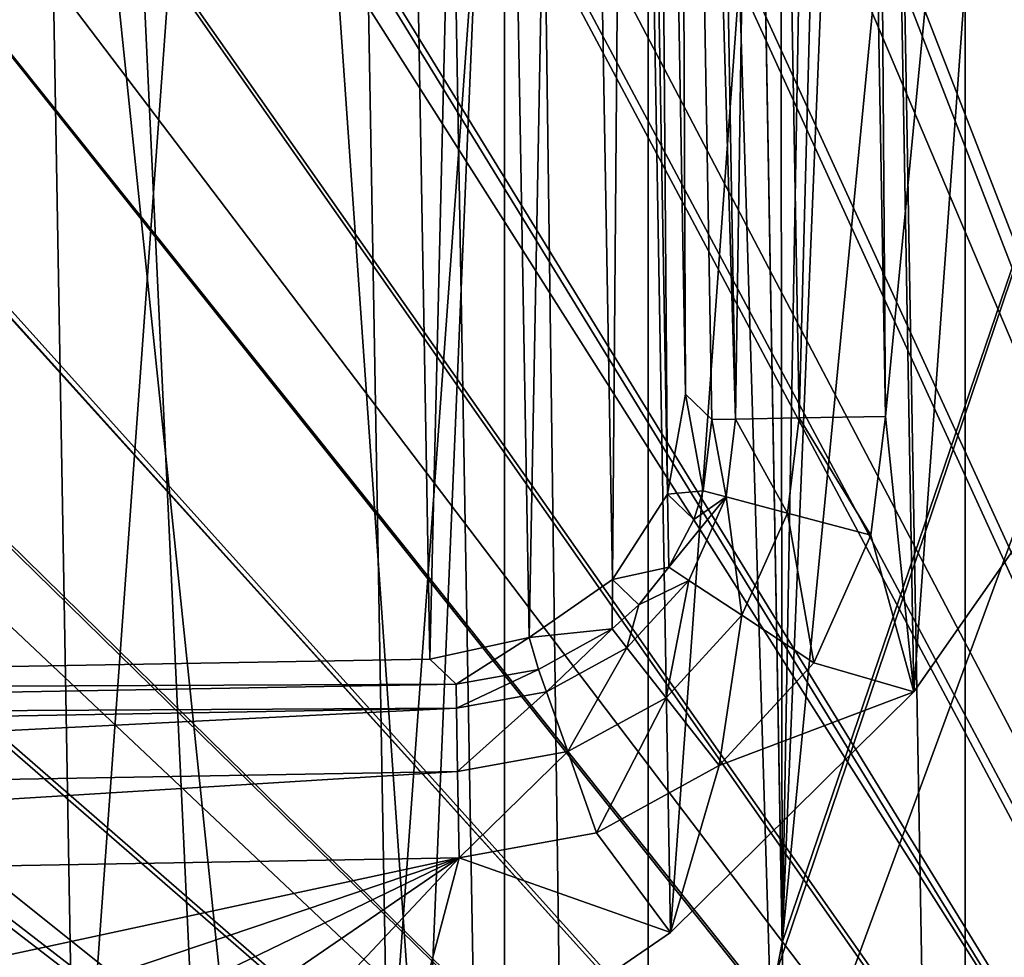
# Model space of a CAD drawing. Header units: millimetres. Extents: x 5 to 61, y -52 to 57.
# Tile 35 of 44: x 35.95 to 41.62, y 7.75 to 13.15. Entities that reach past the tile are written whole.
import ezdxf

# ---------------------------------------------------------------- set-up
doc = ezdxf.new("R2010")
doc.units = ezdxf.units.MM
doc.header["$LTSCALE"] = 25.4
doc.layers.get('0').update_dxf_attribs({"true_color": 0xff5454})

# ---------------------------------------------------------------- blocks, each defined once
blk = doc.blocks.new('PROFILE-MONO-7585-7582.STL')
at = {"color": 250, "true_color": 0x262626}
mesh = blk.add_polyface(dxfattribs=at)
corners = [(31.9789, 56.9686, 95.6908), (38.8588, -9.2561, 14.2967), (33.1339, -8.8885, 13.9198), (37.7038, 56.6009, 96.0678)]
mesh.append_faces([[corners[k] for k in face] for face in [(0, 1, 2), (1, 0, 3)]], dxfattribs={"vtx0": -1, "color": 250})
mesh = blk.add_polyface(dxfattribs=at)
corners = [(37.7038, 56.6009, 96.0678), (44.3499, -10.5436, 15.4112), (38.8588, -9.2561, 14.2967), (43.1949, 55.3135, 97.1823)]
mesh.append_faces([[corners[k] for k in face] for face in [(0, 1, 2), (1, 0, 3)]], dxfattribs={"vtx0": -1, "color": 250})
mesh = blk.add_polyface(dxfattribs=at)
corners = [(40.3185, 54.8864, 97.4856), (34.8121, 55.7312, 96.7274), (38.2729, 6.3626, 36.0353)]
mesh.append_faces([[corners[k] for k in face] for face in [(0, 1, 2)]], dxfattribs={"color": 250})
mesh = blk.add_polyface(dxfattribs=at)
corners = [(34.8121, 55.7312, 96.7274), (35.6731, 6.6408, 35.7745), (38.2729, 6.3626, 36.0353)]
mesh.append_faces([[corners[k] for k in face] for face in [(0, 1, 2)]], dxfattribs={"color": 250})
mesh = blk.add_polyface(dxfattribs=at)
corners = [(40.3185, 54.8864, 97.4856), (38.2729, 6.3626, 36.0353), (41.1795, 5.796, 36.5327)]
mesh.append_faces([[corners[k] for k in face] for face in [(0, 1, 2)]], dxfattribs={"color": 250})
mesh = blk.add_polyface(dxfattribs=at)
corners = [(45.4525, 53.1378, 98.9665), (40.3185, 54.8864, 97.4856), (43.4645, 5.1453, 37.089)]
mesh.append_faces([[corners[k] for k in face] for face in [(0, 1, 2)]], dxfattribs={"color": 250})
mesh = blk.add_polyface(dxfattribs=at)
corners = [(40.3185, 54.8864, 97.4856), (41.1795, 5.796, 36.5327), (43.4645, 5.1453, 37.089)]
mesh.append_faces([[corners[k] for k in face] for face in [(0, 1, 2)]], dxfattribs={"color": 250})
at = {"color": 18, "true_color": 0x000000}
mesh = blk.add_polyface(dxfattribs=at)
corners = [(19.0213, 21.6344, 138.4092), (18.6701, -0.5, 138.4092), (18.6701, 18.5208, 138.4092), (46.6701, -0.5, 138.4092), (20.0571, 24.5915, 138.4092), (21.7255, 27.2437, 138.4092), (23.9427, 29.4576, 138.4092), (26.5973, 31.1221, 138.4092), (29.556, 32.1535, 138.4092), (32.6701, 32.5, 138.4092), (35.7842, 32.1535, 138.4092), (38.7429, 31.1221, 138.4092), (41.3975, 29.4576, 138.4092), (43.6147, 27.2437, 138.4092), (45.2832, 24.5915, 138.4092), (46.319, 21.6344, 138.4092), (46.6701, 18.5208, 138.4092)]
mesh.append_faces([[corners[k] for k in face] for face in [(0, 1, 2), (3, 15, 16)]], dxfattribs={"vtx0": -1, "color": 18})
mesh.append_faces([[corners[k] for k in face] for face in [(1, 0, 3)]], dxfattribs={"vtx0": -1, "vtx1": -1, "color": 18})
mesh.append_faces([[corners[k] for k in face] for face in [(3, 0, 4), (3, 4, 5), (3, 5, 6), (3, 6, 7), (3, 7, 8), (3, 8, 9), (3, 9, 10), (3, 10, 11), (3, 11, 12), (3, 12, 13), (3, 13, 14), (3, 14, 15)]], dxfattribs={"vtx0": -1, "vtx2": -1, "color": 18})
mesh = blk.add_polyface(dxfattribs=at)
corners = [(26.5973, -31.1221, 177.1092), (25.7701, 30.6902, 177.1092), (25.7701, -30.6902, 177.1092), (26.5973, 31.1221, 177.1092), (29.556, -32.1535, 177.1092), (29.556, 32.1535, 177.1092), (32.6701, -32.5, 177.1092), (32.6701, 32.5, 177.1092), (35.7842, -32.1535, 177.1092), (35.7842, 32.1535, 177.1092), (38.7429, -31.1221, 177.1092), (38.7429, 31.1221, 177.1092), (39.5701, -30.6902, 177.1092), (39.5701, 30.6902, 177.1092)]
mesh.append_faces([[corners[k] for k in face] for face in [(0, 1, 2), (11, 12, 13)]], dxfattribs={"vtx0": -1, "color": 18})
mesh.append_faces([[corners[k] for k in face] for face in [(1, 0, 3), (3, 4, 5), (5, 6, 7), (7, 8, 9), (9, 10, 11)]], dxfattribs={"vtx0": -1, "vtx1": -1, "color": 18})
mesh.append_faces([[corners[k] for k in face] for face in [(3, 0, 4), (5, 4, 6), (7, 6, 8), (9, 8, 10), (11, 10, 12)]], dxfattribs={"vtx0": -1, "vtx2": -1, "color": 18})
mesh = blk.add_polyface(dxfattribs=at)
corners = [(46.3409, -0.1292, 138.4092), (19.0409, 18.5208, 138.4092), (19.0409, -0.1292, 138.4092), (19.2271, 20.7675, 138.4092), (19.7805, 22.9529, 138.4092), (20.6861, 25.0175, 138.4092), (21.9191, 26.9048, 138.4092), (23.446, 28.5634, 138.4092), (25.225, 29.9481, 138.4092), (27.2077, 31.0211, 138.4092), (29.34, 31.7531, 138.4092), (31.5637, 32.1242, 138.4092), (33.8181, 32.1242, 138.4092), (36.0418, 31.7531, 138.4092), (38.174, 31.0211, 138.4092), (40.1567, 29.9481, 138.4092), (41.9358, 28.5634, 138.4092), (43.4627, 26.9048, 138.4092), (44.6957, 25.0175, 138.4092), (45.6013, 22.9529, 138.4092), (46.1547, 20.7675, 138.4092), (46.3409, 18.5208, 138.4092)]
mesh.append_faces([[corners[k] for k in face] for face in [(0, 1, 2), (20, 0, 21)]], dxfattribs={"vtx0": -1, "color": 18})
mesh.append_faces([[corners[k] for k in face] for face in [(1, 0, 3), (3, 0, 4), (4, 0, 5), (5, 0, 6), (6, 0, 7), (7, 0, 8), (8, 0, 9), (9, 0, 10), (10, 0, 11), (11, 0, 12), (12, 0, 13), (13, 0, 14), (14, 0, 15), (15, 0, 16), (16, 0, 17), (17, 0, 18), (18, 0, 19), (19, 0, 20)]], dxfattribs={"vtx0": -1, "vtx1": -1, "color": 18})
mesh = blk.add_polyface(dxfattribs=at)
corners = [(19.3562, 20.746, 130.9092), (19.1718, 0.0017, 130.9092), (19.1718, 18.5208, 130.9092), (46.21, 0.0017, 130.9092), (19.9043, 22.9104, 130.9092), (20.8012, 24.9552, 130.9092), (22.0224, 26.8244, 130.9092), (23.5347, 28.4671, 130.9092), (25.2966, 29.8385, 130.9092), (27.2603, 30.9012, 130.9092), (29.3721, 31.6262, 130.9092), (31.5745, 31.9937, 130.9092), (33.8073, 31.9937, 130.9092), (36.0096, 31.6262, 130.9092), (38.1214, 30.9012, 130.9092), (40.0851, 29.8385, 130.9092), (41.8471, 28.4671, 130.9092), (43.3593, 26.8244, 130.9092), (44.5806, 24.9552, 130.9092), (45.4775, 22.9104, 130.9092), (46.0256, 20.746, 130.9092), (46.21, 18.5208, 130.9092)]
mesh.append_faces([[corners[k] for k in face] for face in [(0, 1, 2), (3, 20, 21)]], dxfattribs={"vtx0": -1, "color": 18})
mesh.append_faces([[corners[k] for k in face] for face in [(1, 0, 3)]], dxfattribs={"vtx0": -1, "vtx1": -1, "color": 18})
mesh.append_faces([[corners[k] for k in face] for face in [(3, 0, 4), (3, 4, 5), (3, 5, 6), (3, 6, 7), (3, 7, 8), (3, 8, 9), (3, 9, 10), (3, 10, 11), (3, 11, 12), (3, 12, 13), (3, 13, 14), (3, 14, 15), (3, 15, 16), (3, 16, 17), (3, 17, 18), (3, 18, 19), (3, 19, 20)]], dxfattribs={"vtx0": -1, "vtx2": -1, "color": 18})
mesh = blk.add_polyface(dxfattribs=at)
corners = [(41.3975, -29.4576, 166.6592), (39.5701, 30.6902, 166.6592), (39.5701, -30.6902, 166.6592), (41.3975, 29.4576, 166.6592), (43.6147, -27.2437, 166.6592), (43.6147, 27.2437, 166.6592), (45.2832, -24.5915, 166.6592), (45.2832, 24.5915, 166.6592), (46.319, -21.6344, 166.6592), (46.319, 21.6344, 166.6592), (46.6701, -18.5208, 166.6592), (46.6701, 18.5208, 166.6592)]
mesh.append_faces([[corners[k] for k in face] for face in [(0, 1, 2), (9, 10, 11)]], dxfattribs={"vtx0": -1, "color": 18})
mesh.append_faces([[corners[k] for k in face] for face in [(1, 0, 3), (3, 4, 5), (5, 6, 7), (7, 8, 9)]], dxfattribs={"vtx0": -1, "vtx1": -1, "color": 18})
mesh.append_faces([[corners[k] for k in face] for face in [(3, 0, 4), (5, 4, 6), (7, 6, 8), (9, 8, 10)]], dxfattribs={"vtx0": -1, "vtx2": -1, "color": 18})
mesh = blk.add_polyface(dxfattribs=at)
corners = [(39.5701, 30.6902, 166.6592), (39.5701, -30.6902, 177.1092), (39.5701, -30.6902, 166.6592), (39.5701, 30.6902, 177.1092)]
mesh.append_faces([[corners[k] for k in face] for face in [(0, 1, 2), (1, 0, 3)]], dxfattribs={"vtx0": -1, "color": 18})
mesh = blk.add_polyface(dxfattribs=at)
corners = [(21.7541, 15.1928, 135.4092), (21.7196, 17.1646, 135.4092), (21.6926, 16.1779, 135.4092), (22.0376, 19.1108, 135.4092), (22.1402, 13.2589, 135.4092), (22.6981, 20.969, 135.4092), (22.8654, 11.425, 135.4092), (23.6797, 22.6794, 135.4092), (23.9064, 9.7501, 135.4092), (24.9509, 24.187, 135.4092), (25.2298, 8.288, 135.4092), (26.471, 25.4434, 135.4092), (26.7929, 7.0856, 135.4092), (28.1909, 26.4082, 135.4092), (28.5456, 6.1817, 135.4092), (30.0555, 27.0504, 135.4092), (30.4316, 5.6053, 135.4092), (32.0047, 27.3494, 135.4092), (32.3901, 5.3749, 135.4092), (33.9761, 27.2955, 135.4092), (34.3584, 5.4979, 135.4092), (35.9061, 26.8904, 135.4092), (36.273, 5.9704, 135.4092), (37.7328, 26.1473, 135.4092), (38.0725, 6.7771, 135.4092), (39.3974, 25.0899, 135.4092), (39.699, 7.8922, 135.4092), (40.8465, 23.7523, 135.4092), (41.1003, 9.2798, 135.4092), (42.0334, 22.1774, 135.4092), (42.2313, 10.8954, 135.4092), (42.9201, 20.4159, 135.4092), (43.0557, 12.6869, 135.4092), (43.478, 18.5244, 135.4092), (43.5469, 14.5968, 135.4092), (43.6892, 16.5637, 135.4092)]
mesh.append_faces([[corners[k] for k in face] for face in [(0, 1, 2), (33, 34, 35)]], dxfattribs={"vtx0": -1, "color": 18})
mesh.append_faces([[corners[k] for k in face] for face in [(1, 0, 3), (3, 4, 5), (5, 6, 7), (7, 8, 9), (9, 10, 11), (11, 12, 13), (13, 14, 15), (15, 16, 17), (17, 18, 19), (19, 20, 21), (21, 22, 23), (23, 24, 25), (25, 26, 27), (27, 28, 29), (29, 30, 31), (31, 32, 33)]], dxfattribs={"vtx0": -1, "vtx1": -1, "color": 18})
mesh.append_faces([[corners[k] for k in face] for face in [(3, 0, 4), (5, 4, 6), (7, 6, 8), (9, 8, 10), (11, 10, 12), (13, 12, 14), (15, 14, 16), (17, 16, 18), (19, 18, 20), (21, 20, 22), (23, 22, 24), (25, 24, 26), (27, 26, 28), (29, 28, 30), (31, 30, 32), (33, 32, 34)]], dxfattribs={"vtx0": -1, "vtx2": -1, "color": 18})
mesh = blk.add_polyface(dxfattribs=at)
corners = [(21.7196, 17.1646, 130.9092), (21.7541, 15.1928, 130.9092), (21.6926, 16.1779, 130.9092), (22.0376, 19.1108, 130.9092), (22.1402, 13.2589, 130.9092), (22.6981, 20.969, 130.9092), (22.8654, 11.425, 130.9092), (23.6797, 22.6794, 130.9092), (23.9064, 9.7501, 130.9092), (24.4447, 21.8755, 130.9092), (24.5276, 22.5594, 130.9092), (24.9509, 24.187, 130.9092), (24.8566, 23.2946, 130.9092), (25.4022, 23.887, 130.9092), (26.471, 25.4434, 130.9092), (26.1079, 24.2752, 130.9092), (26.9004, 24.4189, 130.9092), (28.1909, 26.4082, 130.9092), (38.1956, 24.617, 130.9092), (30.0555, 27.0504, 130.9092), (32.0047, 27.3494, 130.9092), (33.9761, 27.2955, 130.9092), (35.9061, 26.8904, 130.9092), (37.7328, 26.1473, 130.9092), (39.3974, 25.0899, 130.9092), (38.8795, 24.534, 130.9092), (39.6147, 24.2051, 130.9092), (40.8465, 23.7523, 130.9092), (40.2071, 23.6595, 130.9092), (40.5953, 22.9538, 130.9092), (40.739, 22.1613, 130.9092), (40.9371, 10.8661, 130.9092), (42.0334, 22.1774, 130.9092), (41.1003, 9.2798, 130.9092), (42.2313, 10.8954, 130.9092), (42.9201, 20.4159, 130.9092), (43.0557, 12.6869, 130.9092), (43.478, 18.5244, 130.9092), (43.5469, 14.5968, 130.9092), (43.6892, 16.5637, 130.9092), (24.7865, 9.7878, 130.9092), (25.2298, 8.288, 130.9092), (24.6428, 10.5803, 130.9092), (25.1746, 9.0821, 130.9092), (25.7671, 8.5365, 130.9092), (26.7929, 7.0856, 130.9092), (26.5023, 8.2075, 130.9092), (27.1861, 8.1246, 130.9092), (28.5456, 6.1817, 130.9092), (38.4814, 8.3227, 130.9092), (30.4316, 5.6053, 130.9092), (32.3901, 5.3749, 130.9092), (34.3584, 5.4979, 130.9092), (36.273, 5.9704, 130.9092), (38.0725, 6.7771, 130.9092), (39.699, 7.8922, 130.9092), (39.2739, 8.4664, 130.9092), (39.9796, 8.8546, 130.9092), (40.5252, 9.447, 130.9092), (40.8541, 10.1822, 130.9092)]
mesh.append_faces([[corners[k] for k in face] for face in [(0, 1, 2), (38, 37, 39)]], dxfattribs={"vtx0": -1, "color": 18})
mesh.append_faces([[corners[k] for k in face] for face in [(1, 3, 4), (4, 5, 6), (6, 7, 8), (9, 7, 10), (10, 11, 12), (12, 11, 13), (13, 14, 15), (15, 14, 16), (16, 17, 18), (18, 24, 25), (25, 24, 26), (26, 27, 28), (28, 27, 29), (29, 27, 30), (30, 27, 31), (33, 32, 34), (34, 35, 36), (36, 37, 38), (8, 40, 41), (40, 8, 42), (42, 8, 9), (41, 44, 45), (45, 47, 48), (48, 49, 50), (50, 49, 51), (51, 49, 52), (52, 49, 53), (53, 49, 54), (54, 49, 55), (55, 57, 33)]], dxfattribs={"vtx0": -1, "vtx1": -1, "color": 18})
mesh.append_faces([[corners[k] for k in face] for face in [(8, 7, 9), (31, 32, 33)]], dxfattribs={"vtx0": -1, "vtx1": -1, "vtx2": -1, "color": 18})
mesh.append_faces([[corners[k] for k in face] for face in [(1, 0, 3), (4, 3, 5), (6, 5, 7), (10, 7, 11), (13, 11, 14), (16, 14, 17), (18, 17, 19), (18, 19, 20), (18, 20, 21), (18, 21, 22), (18, 22, 23), (18, 23, 24), (26, 24, 27), (31, 27, 32), (34, 32, 35), (36, 35, 37), (41, 40, 43), (41, 43, 44), (45, 44, 46), (45, 46, 47), (48, 47, 49), (55, 49, 56), (55, 56, 57), (33, 57, 58), (33, 58, 59), (33, 59, 31)]], dxfattribs={"vtx0": -1, "vtx2": -1, "color": 18})
mesh = blk.add_polyface(dxfattribs=at)
corners = [(25.6996, 22.3232, 112.9092), (25.7884, 10.7488, 112.9092), (25.5955, 21.7473, 112.9092), (26.0162, 22.8154, 112.9092), (25.9126, 10.1769, 112.9092), (26.2463, 9.6961, 112.9092), (26.497, 23.149, 112.9092), (26.7385, 9.3795, 112.9092), (27.0689, 23.2733, 112.9092), (27.3144, 9.2754, 112.9092), (38.0673, 23.4662, 112.9092), (38.3128, 9.4683, 112.9092), (38.6433, 23.3621, 112.9092), (38.8848, 9.5925, 112.9092), (39.1355, 23.0455, 112.9092), (39.3656, 9.9262, 112.9092), (39.4691, 22.5647, 112.9092), (39.6822, 10.4184, 112.9092), (39.5934, 21.9928, 112.9092), (39.7863, 10.9943, 112.9092)]
mesh.append_faces([[corners[k] for k in face] for face in [(0, 1, 2), (17, 18, 19)]], dxfattribs={"vtx0": -1, "color": 18})
mesh.append_faces([[corners[k] for k in face] for face in [(1, 3, 4), (4, 3, 5), (5, 6, 7), (7, 8, 9), (9, 10, 11), (11, 12, 13), (13, 14, 15), (15, 16, 17)]], dxfattribs={"vtx0": -1, "vtx1": -1, "color": 18})
mesh.append_faces([[corners[k] for k in face] for face in [(1, 0, 3), (5, 3, 6), (7, 6, 8), (9, 8, 10), (11, 10, 12), (13, 12, 14), (15, 14, 16), (17, 16, 18)]], dxfattribs={"vtx0": -1, "vtx2": -1, "color": 18})
mesh = blk.add_polyface(dxfattribs=at)
corners = [(39.7863, 10.9943, 112.9092), (39.7392, 22.1438, 129.9179), (39.9373, 10.8485, 129.9179), (39.5934, 21.9928, 112.9092)]
mesh.append_faces([[corners[k] for k in face] for face in [(0, 1, 2), (1, 0, 3)]], dxfattribs={"vtx0": -1, "color": 18})
mesh = blk.add_polyface(dxfattribs=at)
corners = [(39.7392, 22.1438, 129.9179), (40.0741, 10.8509, 130.4142), (39.9373, 10.8485, 129.9179), (39.876, 22.1462, 130.4142)]
mesh.append_faces([[corners[k] for k in face] for face in [(0, 1, 2), (1, 0, 3)]], dxfattribs={"vtx0": -1, "color": 18})
mesh = blk.add_polyface(dxfattribs=at)
corners = [(40.2416, 22.1526, 130.7767), (40.0741, 10.8509, 130.4142), (39.876, 22.1462, 130.4142), (40.4397, 10.8573, 130.7767)]
mesh.append_faces([[corners[k] for k in face] for face in [(0, 1, 2), (1, 0, 3)]], dxfattribs={"vtx0": -1, "color": 18})
mesh = blk.add_polyface(dxfattribs=at)
corners = [(40.739, 22.1613, 130.9092), (40.4397, 10.8573, 130.7767), (40.2416, 22.1526, 130.7767), (40.9371, 10.8661, 130.9092)]
mesh.append_faces([[corners[k] for k in face] for face in [(0, 1, 2), (1, 0, 3)]], dxfattribs={"vtx0": -1, "color": 18})
at = {"color": 250, "true_color": 0x262626}
mesh = blk.add_polyface(dxfattribs=at)
corners = [(43.5921, 17.3733, 127.7443), (40.3102, 7.6634, 117.8486), (40.3417, 7.8355, 118.045)]
mesh.append_faces([[corners[k] for k in face] for face in [(0, 1, 2)]], dxfattribs={"color": 250})
mesh = blk.add_polyface(dxfattribs=at)
corners = [(43.5921, 17.3733, 127.7443), (44.4531, -31.7172, 66.7914), (40.3102, 7.6634, 117.8486)]
mesh.append_faces([[corners[k] for k in face] for face in [(0, 1, 2)]], dxfattribs={"color": 250})
mesh = blk.add_polyface(dxfattribs=at)
corners = [(41.1887, 16.5722, 128.3555), (43.5921, 17.3733, 127.7443), (40.3417, 7.8355, 118.045)]
mesh.append_faces([[corners[k] for k in face] for face in [(0, 1, 2)]], dxfattribs={"color": 250})
mesh = blk.add_polyface(dxfattribs=at)
corners = [(40.6925, 16.3491, 128.3562), (41.1887, 16.5722, 128.3555), (40.3417, 7.8355, 118.045)]
mesh.append_faces([[corners[k] for k in face] for face in [(0, 1, 2)]], dxfattribs={"color": 250})
mesh = blk.add_polyface(dxfattribs=at)
corners = [(40.6925, 16.3491, 128.3562), (40.3417, 7.8355, 118.045), (40.4893, 16.1955, 128.2745)]
mesh.append_faces([[corners[k] for k in face] for face in [(0, 1, 2)]], dxfattribs={"color": 250})
mesh = blk.add_polyface(dxfattribs=at)
corners = [(43.881, 16.1901, 128.7013), (40.3631, 6.6186, 119.0253), (45.036, -49.667, 46.9302), (40.2256, 14.4588, 128.76)]
mesh.append_faces([[corners[k] for k in face] for face in [(0, 1, 2), (1, 0, 3)]], dxfattribs={"vtx0": -1, "color": 250})
mesh = blk.add_polyface(dxfattribs=at)
corners = [(40.4893, 16.1955, 128.2745), (40.3417, 7.8355, 118.045), (40.3321, 16.0233, 128.1435)]
mesh.append_faces([[corners[k] for k in face] for face in [(0, 1, 2)]], dxfattribs={"color": 250})
mesh = blk.add_polyface(dxfattribs=at)
corners = [(40.3321, 16.0233, 128.1435), (40.3417, 7.8355, 118.045), (40.2042, 15.6756, 127.7797)]
mesh.append_faces([[corners[k] for k in face] for face in [(0, 1, 2)]], dxfattribs={"color": 250})
mesh = blk.add_polyface(dxfattribs=at)
corners = [(40.2256, 14.4588, 128.76), (40.3417, 7.8355, 118.045), (40.3631, 6.6186, 119.0253), (40.2042, 15.6756, 127.7797)]
mesh.append_faces([[corners[k] for k in face] for face in [(0, 1, 2), (1, 0, 3)]], dxfattribs={"vtx0": -1, "color": 250})
at = {"color": 18, "true_color": 0x000000}
mesh = blk.add_polyface(dxfattribs=at)
corners = [(39.7863, 10.9943, 112.9092), (39.8875, 10.4382, 129.92), (39.6822, 10.4184, 112.9092)]
mesh.append_faces([[corners[k] for k in face] for face in [(0, 1, 2)]], dxfattribs={"color": 18})
mesh = blk.add_polyface(dxfattribs=at)
corners = [(39.7863, 10.9943, 112.9092), (39.9373, 10.8485, 129.9179), (39.8875, 10.4382, 129.92)]
mesh.append_faces([[corners[k] for k in face] for face in [(0, 1, 2)]], dxfattribs={"color": 18})
mesh = blk.add_polyface(dxfattribs=at)
corners = [(42.2313, 10.8954, 130.9092), (41.1003, 9.2798, 135.4092), (41.1003, 9.2798, 130.9092), (42.2313, 10.8954, 135.4092)]
mesh.append_faces([[corners[k] for k in face] for face in [(0, 1, 2), (1, 0, 3)]], dxfattribs={"vtx0": -1, "color": 18})
mesh = blk.add_polyface(dxfattribs=at)
corners = [(39.9373, 10.8485, 129.9179), (40.0205, 10.403, 130.4154), (39.8875, 10.4382, 129.92)]
mesh.append_faces([[corners[k] for k in face] for face in [(0, 1, 2)]], dxfattribs={"color": 18})
mesh = blk.add_polyface(dxfattribs=at)
corners = [(40.0741, 10.8509, 130.4142), (40.0205, 10.403, 130.4154), (39.9373, 10.8485, 129.9179)]
mesh.append_faces([[corners[k] for k in face] for face in [(0, 1, 2)]], dxfattribs={"color": 18})
mesh = blk.add_polyface(dxfattribs=at)
corners = [(40.0741, 10.8509, 130.4142), (40.3738, 10.3094, 130.777), (40.0205, 10.403, 130.4154), (40.4397, 10.8573, 130.7767)]
mesh.append_faces([[corners[k] for k in face] for face in [(0, 1, 2), (1, 0, 3)]], dxfattribs={"vtx0": -1, "color": 18})
mesh = blk.add_polyface(dxfattribs=at)
corners = [(40.4397, 10.8573, 130.7767), (40.8541, 10.1822, 130.9092), (40.3738, 10.3094, 130.777), (40.9371, 10.8661, 130.9092)]
mesh.append_faces([[corners[k] for k in face] for face in [(0, 1, 2), (1, 0, 3)]], dxfattribs={"vtx0": -1, "color": 18})
mesh = blk.add_polyface(dxfattribs=at)
corners = [(39.8875, 10.4382, 129.92), (39.8332, 10.2726, 129.9206), (39.6822, 10.4184, 112.9092)]
mesh.append_faces([[corners[k] for k in face] for face in [(0, 1, 2)]], dxfattribs={"color": 18})
mesh = blk.add_polyface(dxfattribs=at)
corners = [(39.8875, 10.4382, 129.92), (40.0205, 10.403, 130.4154), (39.8332, 10.2726, 129.9206)]
mesh.append_faces([[corners[k] for k in face] for face in [(0, 1, 2)]], dxfattribs={"color": 18})
mesh = blk.add_polyface(dxfattribs=at)
corners = [(39.6822, 10.4184, 112.9092), (39.6902, 9.997, 129.9213), (39.3656, 9.9262, 112.9092)]
mesh.append_faces([[corners[k] for k in face] for face in [(0, 1, 2)]], dxfattribs={"color": 18})
mesh = blk.add_polyface(dxfattribs=at)
corners = [(39.6822, 10.4184, 112.9092), (39.8332, 10.2726, 129.9206), (39.6902, 9.997, 129.9213)]
mesh.append_faces([[corners[k] for k in face] for face in [(0, 1, 2)]], dxfattribs={"color": 18})
mesh = blk.add_polyface(dxfattribs=at)
corners = [(40.0205, 10.403, 130.4154), (39.6902, 9.997, 129.9213), (39.8332, 10.2726, 129.9206)]
mesh.append_faces([[corners[k] for k in face] for face in [(0, 1, 2)]], dxfattribs={"color": 18})
mesh = blk.add_polyface(dxfattribs=at)
corners = [(40.0205, 10.403, 130.4154), (39.8054, 9.9211, 130.4162), (39.6902, 9.997, 129.9213)]
mesh.append_faces([[corners[k] for k in face] for face in [(0, 1, 2)]], dxfattribs={"color": 18})
mesh = blk.add_polyface(dxfattribs=at)
corners = [(40.0205, 10.403, 130.4154), (40.1106, 9.7201, 130.7772), (39.8054, 9.9211, 130.4162), (40.3738, 10.3094, 130.777)]
mesh.append_faces([[corners[k] for k in face] for face in [(0, 1, 2), (1, 0, 3)]], dxfattribs={"vtx0": -1, "color": 18})
mesh = blk.add_polyface(dxfattribs=at)
corners = [(40.3738, 10.3094, 130.777), (40.5252, 9.447, 130.9092), (40.1106, 9.7201, 130.7772), (40.8541, 10.1822, 130.9092)]
mesh.append_faces([[corners[k] for k in face] for face in [(0, 1, 2), (1, 0, 3)]], dxfattribs={"vtx0": -1, "color": 18})
mesh = blk.add_polyface(dxfattribs=at)
corners = [(39.6902, 9.997, 129.9213), (39.5167, 9.7803, 129.9215), (39.3656, 9.9262, 112.9092)]
mesh.append_faces([[corners[k] for k in face] for face in [(0, 1, 2)]], dxfattribs={"color": 18})
mesh = blk.add_polyface(dxfattribs=at)
corners = [(39.6902, 9.997, 129.9213), (39.8054, 9.9211, 130.4162), (39.5167, 9.7803, 129.9215)]
mesh.append_faces([[corners[k] for k in face] for face in [(0, 1, 2)]], dxfattribs={"color": 18})
mesh = blk.add_polyface(dxfattribs=at)
corners = [(39.3628, 9.6416, 129.9214), (38.8848, 9.5925, 112.9092), (39.3656, 9.9262, 112.9092)]
mesh.append_faces([[corners[k] for k in face] for face in [(0, 1, 2)]], dxfattribs={"color": 18})
mesh = blk.add_polyface(dxfattribs=at)
corners = [(39.5167, 9.7803, 129.9215), (39.3628, 9.6416, 129.9214), (39.3656, 9.9262, 112.9092)]
mesh.append_faces([[corners[k] for k in face] for face in [(0, 1, 2)]], dxfattribs={"color": 18})
mesh = blk.add_polyface(dxfattribs=at)
corners = [(39.8054, 9.9211, 130.4162), (39.6734, 9.2453, 130.7773), (39.4479, 9.533, 130.4162), (40.1106, 9.7201, 130.7772)]
mesh.append_faces([[corners[k] for k in face] for face in [(0, 1, 2), (1, 0, 3)]], dxfattribs={"vtx0": -1, "color": 18})
mesh = blk.add_polyface(dxfattribs=at)
corners = [(39.8054, 9.9211, 130.4162), (39.4479, 9.533, 130.4162), (39.5167, 9.7803, 129.9215)]
mesh.append_faces([[corners[k] for k in face] for face in [(0, 1, 2)]], dxfattribs={"color": 18})
mesh = blk.add_polyface(dxfattribs=at)
corners = [(39.4479, 9.533, 130.4162), (39.3628, 9.6416, 129.9214), (39.5167, 9.7803, 129.9215)]
mesh.append_faces([[corners[k] for k in face] for face in [(0, 1, 2)]], dxfattribs={"color": 18})
mesh = blk.add_polyface(dxfattribs=at)
corners = [(40.1106, 9.7201, 130.7772), (39.9796, 8.8546, 130.9092), (39.6734, 9.2453, 130.7773), (40.5252, 9.447, 130.9092)]
mesh.append_faces([[corners[k] for k in face] for face in [(0, 1, 2), (1, 0, 3)]], dxfattribs={"vtx0": -1, "color": 18})
mesh = blk.add_polyface(dxfattribs=at)
corners = [(38.4639, 9.3225, 129.9179), (38.3128, 9.4683, 112.9092), (38.8848, 9.5925, 112.9092)]
mesh.append_faces([[corners[k] for k in face] for face in [(0, 1, 2)]], dxfattribs={"color": 18})
mesh = blk.add_polyface(dxfattribs=at)
corners = [(38.9394, 9.4087, 129.9202), (38.4639, 9.3225, 129.9179), (38.8848, 9.5925, 112.9092)]
mesh.append_faces([[corners[k] for k in face] for face in [(0, 1, 2)]], dxfattribs={"color": 18})
mesh = blk.add_polyface(dxfattribs=at)
corners = [(39.3628, 9.6416, 129.9214), (38.9394, 9.4087, 129.9202), (38.8848, 9.5925, 112.9092)]
mesh.append_faces([[corners[k] for k in face] for face in [(0, 1, 2)]], dxfattribs={"color": 18})
mesh = blk.add_polyface(dxfattribs=at)
corners = [(39.3628, 9.6416, 129.9214), (38.9854, 9.279, 130.4156), (38.9394, 9.4087, 129.9202), (39.4479, 9.533, 130.4162)]
mesh.append_faces([[corners[k] for k in face] for face in [(0, 1, 2), (1, 0, 3)]], dxfattribs={"vtx0": -1, "color": 18})
mesh = blk.add_polyface(dxfattribs=at)
corners = [(39.4479, 9.533, 130.4162), (39.1077, 8.9345, 130.7771), (38.9854, 9.279, 130.4156), (39.6734, 9.2453, 130.7773)]
mesh.append_faces([[corners[k] for k in face] for face in [(0, 1, 2), (1, 0, 3)]], dxfattribs={"vtx0": -1, "color": 18})
mesh = blk.add_polyface(dxfattribs=at)
corners = [(38.4639, 9.3225, 129.9179), (27.3144, 9.2754, 112.9092), (38.3128, 9.4683, 112.9092), (27.1686, 9.1244, 129.9179)]
mesh.append_faces([[corners[k] for k in face] for face in [(0, 1, 2), (1, 0, 3)]], dxfattribs={"vtx0": -1, "color": 18})
mesh = blk.add_polyface(dxfattribs=at)
corners = [(38.4663, 9.1857, 130.4142), (38.4639, 9.3225, 129.9179), (38.9394, 9.4087, 129.9202)]
mesh.append_faces([[corners[k] for k in face] for face in [(0, 1, 2)]], dxfattribs={"color": 18})
mesh = blk.add_polyface(dxfattribs=at)
corners = [(38.9854, 9.279, 130.4156), (38.4663, 9.1857, 130.4142), (38.9394, 9.4087, 129.9202)]
mesh.append_faces([[corners[k] for k in face] for face in [(0, 1, 2)]], dxfattribs={"color": 18})
mesh = blk.add_polyface(dxfattribs=at)
corners = [(38.4663, 9.1857, 130.4142), (27.1686, 9.1244, 129.9179), (38.4639, 9.3225, 129.9179), (27.171, 8.9876, 130.4142)]
mesh.append_faces([[corners[k] for k in face] for face in [(0, 1, 2), (1, 0, 3)]], dxfattribs={"vtx0": -1, "color": 18})
mesh = blk.add_polyface(dxfattribs=at)
corners = [(38.9854, 9.279, 130.4156), (38.4727, 8.8201, 130.7767), (38.4663, 9.1857, 130.4142)]
mesh.append_faces([[corners[k] for k in face] for face in [(0, 1, 2)]], dxfattribs={"color": 18})
mesh = blk.add_polyface(dxfattribs=at)
corners = [(39.1077, 8.9345, 130.7771), (38.4727, 8.8201, 130.7767), (38.9854, 9.279, 130.4156)]
mesh.append_faces([[corners[k] for k in face] for face in [(0, 1, 2)]], dxfattribs={"color": 18})
mesh = blk.add_polyface(dxfattribs=at)
corners = [(41.1003, 9.2798, 135.4092), (39.699, 7.8922, 130.9092), (41.1003, 9.2798, 130.9092), (39.699, 7.8922, 135.4092)]
mesh.append_faces([[corners[k] for k in face] for face in [(0, 1, 2), (1, 0, 3)]], dxfattribs={"vtx0": -1, "color": 18})
mesh = blk.add_polyface(dxfattribs=at)
corners = [(39.6734, 9.2453, 130.7773), (39.2739, 8.4664, 130.9092), (39.1077, 8.9345, 130.7771), (39.9796, 8.8546, 130.9092)]
mesh.append_faces([[corners[k] for k in face] for face in [(0, 1, 2), (1, 0, 3)]], dxfattribs={"vtx0": -1, "color": 18})
mesh = blk.add_polyface(dxfattribs=at)
corners = [(38.4663, 9.1857, 130.4142), (27.1774, 8.622, 130.7767), (27.171, 8.9876, 130.4142), (38.4727, 8.8201, 130.7767)]
mesh.append_faces([[corners[k] for k in face] for face in [(0, 1, 2), (1, 0, 3)]], dxfattribs={"vtx0": -1, "color": 18})
mesh = blk.add_polyface(dxfattribs=at)
corners = [(39.1077, 8.9345, 130.7771), (38.4814, 8.3227, 130.9092), (38.4727, 8.8201, 130.7767), (39.2739, 8.4664, 130.9092)]
mesh.append_faces([[corners[k] for k in face] for face in [(0, 1, 2), (1, 0, 3)]], dxfattribs={"vtx0": -1, "color": 18})
mesh = blk.add_polyface(dxfattribs=at)
corners = [(38.4727, 8.8201, 130.7767), (27.1861, 8.1246, 130.9092), (27.1774, 8.622, 130.7767), (38.4814, 8.3227, 130.9092)]
mesh.append_faces([[corners[k] for k in face] for face in [(0, 1, 2), (1, 0, 3)]], dxfattribs={"vtx0": -1, "color": 18})
mesh = blk.add_polyface(dxfattribs=at)
corners = [(39.699, 7.8922, 135.4092), (38.0725, 6.7771, 130.9092), (39.699, 7.8922, 130.9092), (38.0725, 6.7771, 135.4092)]
mesh.append_faces([[corners[k] for k in face] for face in [(0, 1, 2), (1, 0, 3)]], dxfattribs={"vtx0": -1, "color": 18})
at = {"color": 250, "true_color": 0x262626}
mesh = blk.add_polyface(dxfattribs=at)
corners = [(40.3631, 6.6186, 119.0253), (40.3102, 7.6634, 117.8486), (40.3319, 6.4479, 118.8295), (40.3417, 7.8355, 118.045)]
mesh.append_faces([[corners[k] for k in face] for face in [(0, 1, 2), (1, 0, 3)]], dxfattribs={"vtx0": -1, "color": 250})

msp = doc.modelspace()

# ---------------------------------------------------------------- block references
at = {"color": 0}
msp.add_blockref('PROFILE-MONO-7585-7582.STL', (0, 0), dxfattribs=at)

doc.saveas('drawing.dxf')
